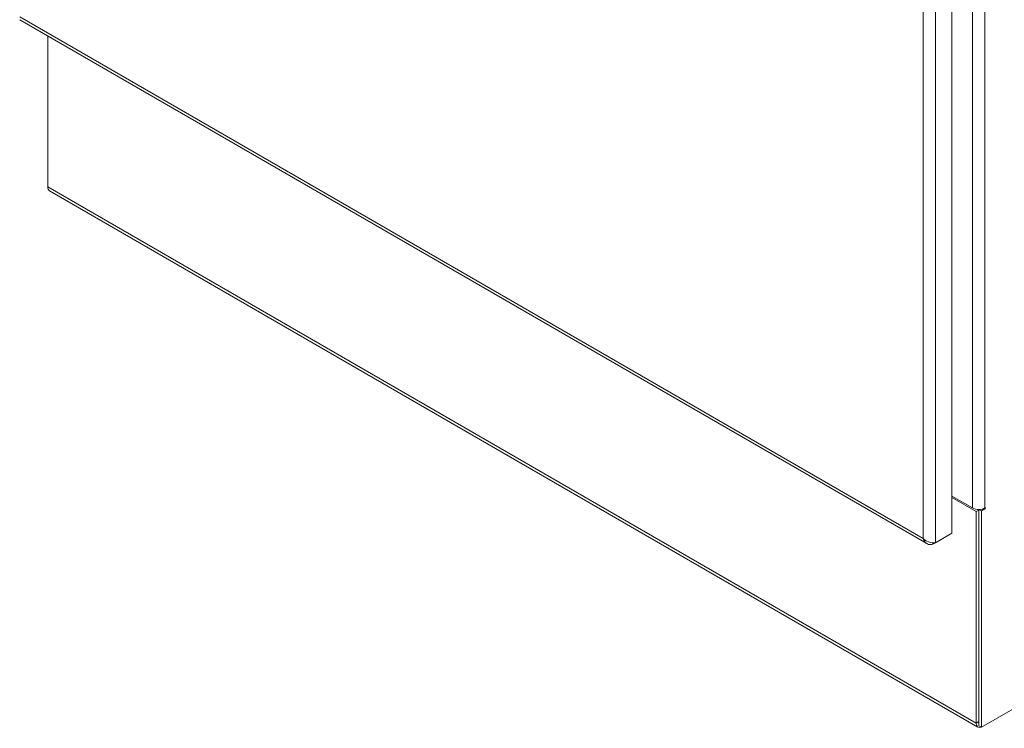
# Model space of a CAD drawing. Header units: inches. Extents: x 16 to 427, y 4 to 276.
# Tile 93 of 111: x 391 to 410, y 103 to 116. Entities that reach past the tile are written whole.
import ezdxf

# ---------------------------------------------------------------- set-up
doc = ezdxf.new("R2010")
doc.units = ezdxf.units.IN
doc.header["$LTSCALE"] = 26
doc.header["$MEASUREMENT"] = 0
doc.layers.add('Visible (ANSI)', color=7, linetype='Continuous', lineweight=5)
doc.layers.add('Visible Narrow (ANSI)', color=7, linetype='Continuous', lineweight=5)

msp = doc.modelspace()

# ---------------------------------------------------------------- linework, layer by layer
at = {"layer": 'Visible (ANSI)'}
for p, q in [((408.7267, 151.6227), (408.7267, 106.2769)), ((391.2762, 115.8851), (408.2542, 106.0829)), ((391.8, 112.7602), (391.8, 115.5827)), ((409.2133, 102.6505), (391.8343, 112.6842)), ((409.2776, 102.6479), (426.6565, 112.6817)), ((409.1109, 106.7503), (408.7267, 106.9721)), ((409.1789, 106.6825), (408.7267, 106.9437)), ((409.2282, 106.711), (409.2075, 106.723)), ((409.2282, 106.7221), (409.2285, 106.7222)), ((409.2776, 106.6936), (409.2282, 106.7221)), ((409.2282, 106.7221), (409.2282, 102.6764)), ((409.3456, 106.7329), (409.2776, 106.6936)), ((409.1789, 106.6825), (409.2282, 106.711)), ((409.1789, 106.6825), (409.1789, 102.7265)), ((409.2282, 106.711), (409.2282, 102.755)), ((409.2776, 106.6936), (409.2776, 102.6479)), ((408.7267, 106.2769), (408.4207, 106.1002)), ((408.371, 106.0715), (408.4207, 106.1002)), ((408.371, 106.0987), (408.371, 106.0715)), ((409.2776, 102.6479), (409.2282, 102.6764))]:
    msp.add_line(p, q, dxfattribs=at)
for centre, major_axis, start_param, end_param in [((391.9173, 112.828), (-0.083, -0.1438), 5.4977871, 6.2831853), ((409.2282, 106.8181), (-0.166, 0), 0.7853982, 2.3561945), ((409.3456, 106.7416), (0.00535, 0.00926), 3.9269908, 7.0685835), ((409.2963, 102.7943), (-0.083, -0.1438), 5.4977871, 6.8931372)]:
    msp.add_ellipse(centre, major_axis=major_axis, ratio=0.5773503, start_param=start_param, end_param=end_param, dxfattribs=at)
for points in [[(408.1859, 106.1784), (408.1987, 106.1309), (408.2279, 106.0932), (408.2676, 106.0761), (408.2981, 106.063), (408.3345, 106.0618), (408.371, 106.0715)], [(408.4207, 106.1002), (408.3859, 106.0949), (408.3351, 106.0992), (408.2862, 106.1169), (408.2487, 106.1305), (408.2126, 106.1517), (408.1859, 106.1784)]]:
    msp.add_open_spline(points, degree=3, knots=[0, 0, 0, 0, 0.8887074, 0.8887074, 0.8887074, 1.5707963, 1.5707963, 1.5707963, 1.5707963], dxfattribs=at)
at = {"layer": 'Visible Narrow (ANSI)'}
for p, q in [((408.1859, 106.1784), (408.1859, 151.3679)), ((408.4207, 151.4461), (408.4207, 106.1002)), ((409.1109, 106.7503), (409.1109, 151.0936)), ((409.3456, 151.0936), (409.3456, 106.7503)), ((391.2757, 115.9415), (408.1859, 106.1784)), ((391.8, 112.7602), (409.1789, 102.7265)), ((409.3295, 106.7422), (409.3456, 106.7329)), ((409.1789, 102.7265), (409.2282, 102.755))]:
    msp.add_line(p, q, dxfattribs=at)

doc.saveas('drawing.dxf')
